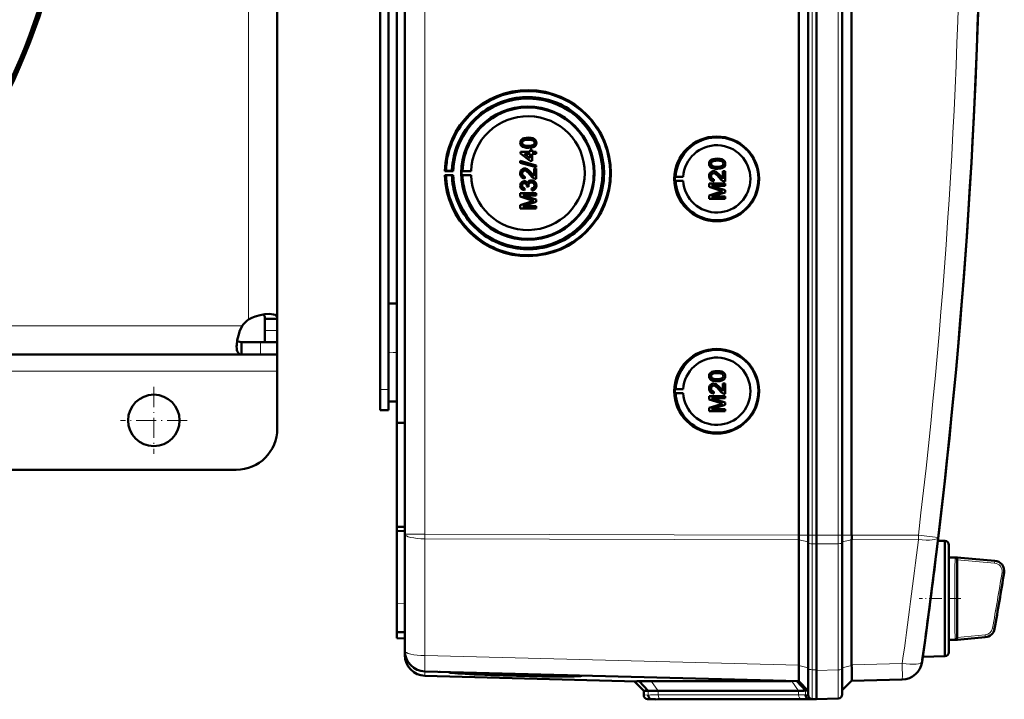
# Model space of a CAD drawing. Extents: x -2073 to 2460, y -1838 to 686.
# Tile 51 of 94: x 784 to 1023, y -1554 to -1389. Entities that reach past the tile are written whole.
import ezdxf

# ---------------------------------------------------------------- set-up
doc = ezdxf.new("R2010")
doc.units = 0
doc.linetypes.add('DASHDOT', pattern=[18.5, 12, -3, 0.5, -3])

msp = doc.modelspace()

# ---------------------------------------------------------------- linework, layer by layer
at = {"color": 7, "lineweight": 50}
for p, q in [((877.57, -1514.2), (877.57, -1166.71)), ((973.27, -1514.47), (973.27, -1166.44)), ((975.57, -1166.42), (975.57, -1514.48)), ((977.57, -1166.42), (977.57, -1514.48)), ((983.81, -1514.48), (983.81, -1166.42)), ((986.1, -1514.46), (986.1, -1166.45)), ((977.56, -1181.42), (977.56, -1494.21)), ((873.57, -1463.64), (873.57, -1217.26)), ((875.57, -1341.38), (875.57, -1487.14)), ((871.57, -1479.05), (871.57, -1349.05)), ((846.57, -1349.12), (846.57, -1461.88)), ((907.54, -1417.85), (907.55, -1417.85)), ((906.04, -1419.09), (906.04, -1419.09)), ((906.3, -1419.6), (906.31, -1419.6)), ((907.54, -1420.32), (907.55, -1420.32)), ((908.01, -1420.82), (908.51, -1420.82)), ((908.01, -1421.31), (908.01, -1420.82)), ((908.51, -1420.82), (908.51, -1421.31)), ((908.51, -1420.82), (908.51, -1421.31)), ((908.51, -1420.82), (908.51, -1420.82)), ((909.12, -1419.95), (909.13, -1419.95)), ((909.49, -1419.09), (909.5, -1419.09)), ((905.64, -1421.31), (908.01, -1421.31)), ((905.64, -1421.66), (905.64, -1421.31)), ((908.01, -1423.48), (905.64, -1421.66)), ((906.62, -1421.8), (908.01, -1422.87)), ((908.01, -1421.8), (906.62, -1421.8)), ((906.63, -1421.8), (908.02, -1422.87)), ((908.01, -1422.87), (908.01, -1421.8)), ((908.51, -1421.31), (909.44, -1421.31)), ((908.51, -1421.8), (908.51, -1423.48)), ((908.51, -1421.8), (908.51, -1423.48)), ((909.44, -1421.8), (908.51, -1421.8)), ((909.44, -1421.31), (909.44, -1421.8)), ((909.44, -1421.31), (909.45, -1421.31)), ((909.44, -1421.8), (909.45, -1421.8)), ((909.45, -1421.31), (909.45, -1421.8)), ((953.44, -1422.94), (953.44, -1422.94)), ((905.59, -1423.52), (909.44, -1424.61)), ((905.59, -1423.93), (905.59, -1423.52)), ((905.59, -1423.52), (905.6, -1423.52)), ((909.44, -1425.01), (905.59, -1423.93)), ((905.6, -1423.52), (909.45, -1424.61)), ((906.66, -1425.36), (906.66, -1425.36)), ((908.51, -1423.48), (908.01, -1423.48)), ((908.51, -1423.48), (908.51, -1423.48)), ((908.95, -1427.19), (908.95, -1425.31)), ((908.95, -1425.31), (909.44, -1425.31)), ((909.44, -1424.61), (909.44, -1425.01)), ((909.44, -1424.61), (909.45, -1424.61)), ((909.44, -1425.01), (909.45, -1425.01)), ((909.44, -1425.31), (909.44, -1427.83)), ((909.44, -1425.31), (909.45, -1425.31)), ((909.45, -1424.61), (909.45, -1425.01)), ((909.45, -1425.31), (909.45, -1427.83)), ((951.93, -1424.18), (951.94, -1424.18)), ((952.19, -1424.7), (952.2, -1424.7)), ((953.44, -1425.41), (953.44, -1425.41)), ((955.01, -1425.04), (955.02, -1425.04)), ((955.38, -1424.18), (955.39, -1424.18)), ((887.56, -1425.92), (887.26, -1425.97)), ((887.26, -1425.97), (889.32, -1425.97)), ((887.26, -1426.97), (887.56, -1427.02)), ((889.32, -1426.97), (887.26, -1426.97)), ((888.99, -1425.95), (887.56, -1425.92)), ((887.56, -1427.02), (888.99, -1426.99)), ((889.32, -1425.97), (888.99, -1425.95)), ((888.99, -1426.99), (889.32, -1426.97)), ((891.56, -1425.94), (891.35, -1425.97)), ((891.35, -1425.97), (893.63, -1425.97)), ((891.56, -1427), (891.35, -1426.97)), ((891.35, -1426.97), (893.63, -1426.97)), ((893.63, -1425.97), (891.56, -1425.94)), ((893.63, -1426.97), (891.56, -1427)), ((906.04, -1426.56), (906.04, -1426.56)), ((906.73, -1427.29), (906.68, -1427.78)), ((906.68, -1427.78), (906.69, -1427.78)), ((906.74, -1427.29), (906.69, -1427.78)), ((906.73, -1427.29), (906.74, -1427.29)), ((908.24, -1426.43), (908.95, -1427.19)), ((908.24, -1426.43), (908.24, -1426.43)), ((909.44, -1427.83), (909.45, -1427.83)), ((943.14, -1427.36), (943.34, -1427.33)), ((943.14, -1427.36), (945.18, -1427.36)), ((943.34, -1427.33), (945.18, -1427.36)), ((951.93, -1427.2), (951.94, -1427.2)), ((952.55, -1426.01), (952.55, -1426.01)), ((952.62, -1427.93), (952.57, -1428.43)), ((952.63, -1427.93), (952.58, -1428.43)), ((952.62, -1427.93), (952.63, -1427.93)), ((954.13, -1427.07), (954.84, -1427.83)), ((954.13, -1427.07), (954.13, -1427.07)), ((954.84, -1425.96), (955.34, -1425.96)), ((954.84, -1427.84), (954.84, -1425.96)), ((955.34, -1425.96), (955.34, -1428.47)), ((955.34, -1425.96), (955.34, -1428.47)), ((955.34, -1425.96), (955.34, -1425.96)), ((906.04, -1429.5), (906.04, -1429.5)), ((906.57, -1428.42), (906.58, -1428.42)), ((906.63, -1430.15), (906.58, -1430.64)), ((906.64, -1430.15), (906.59, -1430.64)), ((906.63, -1430.15), (906.64, -1430.15)), ((907.17, -1429.71), (907.18, -1429.64)), ((907.62, -1429.76), (907.17, -1429.71)), ((907.56, -1429.44), (907.57, -1429.44)), ((907.62, -1429.76), (907.62, -1429.76)), ((908.28, -1428.22), (908.29, -1428.22)), ((908.41, -1430.69), (908.36, -1430.2)), ((909.49, -1429.5), (909.5, -1429.5)), ((943.14, -1428.36), (943.34, -1428.39)), ((943.14, -1428.36), (945.18, -1428.36)), ((943.34, -1428.39), (945.18, -1428.36)), ((951.48, -1429.02), (955.34, -1429.02)), ((951.48, -1429.83), (951.48, -1429.02)), ((954.14, -1430.68), (951.48, -1429.83)), ((952.08, -1429.56), (955.34, -1430.59)), ((952.08, -1429.56), (955.34, -1430.59)), ((955.34, -1429.56), (952.08, -1429.56)), ((952.57, -1428.43), (952.58, -1428.43)), ((955.34, -1428.47), (955.34, -1428.47)), ((955.34, -1429.02), (955.34, -1429.56)), ((955.34, -1429.02), (955.34, -1429.56)), ((955.34, -1429.02), (955.34, -1429.02)), ((955.34, -1429.56), (955.34, -1429.56)), ((905.59, -1431.34), (909.44, -1431.34)), ((905.59, -1432.15), (905.59, -1431.34)), ((908.25, -1433), (905.59, -1432.15)), ((906.18, -1431.88), (909.44, -1432.91)), ((909.44, -1431.88), (906.18, -1431.88)), ((906.19, -1431.88), (909.45, -1432.91)), ((906.58, -1430.64), (906.59, -1430.65)), ((908.41, -1430.69), (908.41, -1430.69)), ((909.44, -1431.34), (909.44, -1431.88)), ((909.44, -1431.34), (909.45, -1431.34)), ((909.44, -1431.88), (909.45, -1431.88)), ((909.45, -1431.34), (909.45, -1431.88)), ((951.48, -1431.91), (954.19, -1431.04)), ((951.48, -1432.72), (951.48, -1431.91)), ((955.34, -1432.72), (951.48, -1432.72)), ((955.34, -1431.16), (952.08, -1432.18)), ((955.34, -1431.16), (952.08, -1432.18)), ((952.08, -1432.18), (955.34, -1432.18)), ((955.34, -1430.59), (955.34, -1431.16)), ((955.34, -1430.59), (955.34, -1431.16)), ((955.34, -1430.59), (955.34, -1430.59)), ((955.34, -1431.16), (955.34, -1431.16)), ((955.34, -1432.18), (955.34, -1432.72)), ((955.34, -1432.18), (955.34, -1432.72)), ((955.34, -1432.18), (955.34, -1432.18)), ((955.34, -1432.72), (955.34, -1432.72)), ((905.59, -1434.22), (908.29, -1433.36)), ((905.59, -1435.04), (905.59, -1434.22)), ((909.44, -1435.04), (905.59, -1435.04)), ((909.44, -1433.47), (906.18, -1434.5)), ((906.18, -1434.5), (909.44, -1434.5)), ((909.45, -1433.47), (906.19, -1434.5)), ((909.44, -1432.91), (909.44, -1433.47)), ((909.44, -1432.91), (909.45, -1432.91)), ((909.44, -1433.47), (909.45, -1433.47)), ((909.44, -1434.5), (909.44, -1435.04)), ((909.44, -1434.5), (909.45, -1434.5)), ((909.44, -1435.04), (909.45, -1435.04)), ((909.45, -1432.91), (909.45, -1433.47)), ((909.45, -1434.5), (909.45, -1435.04)), ((873.57, -1458.16), (875.57, -1458.11)), ((873.57, -1458.16), (875.57, -1458.11)), ((873.57, -1470.05), (873.57, -1458.16)), ((843.57, -1461.88), (843.57, -1464.69)), ((846.57, -1461.88), (843.57, -1461.88)), ((846.57, -1461.88), (846.57, -1464.69)), ((843.57, -1464.69), (843.57, -1467.55)), ((846.57, -1464.69), (846.57, -1467.55)), ((837.89, -1470.55), (837.89, -1467.55)), ((842.45, -1467.55), (837.89, -1467.55)), ((846.57, -1467.55), (842.45, -1467.55)), ((846.57, -1467.55), (843.57, -1467.55)), ((846.57, -1470.55), (846.57, -1467.55)), ((837.89, -1470.55), (742.87, -1470.55)), ((842.45, -1470.55), (837.89, -1470.55)), ((846.57, -1470.55), (842.45, -1470.55)), ((846.57, -1470.55), (846.57, -1474.55)), ((873.57, -1481.95), (873.57, -1470.05)), ((846.57, -1474.55), (846.57, -1488.55)), ((951.93, -1475.79), (951.94, -1475.79)), ((953.44, -1474.55), (953.44, -1474.55)), ((955.38, -1475.78), (955.39, -1475.78)), ((873.57, -1479.05), (873.57, -1476.46)), ((952.19, -1476.3), (952.2, -1476.3)), ((952.55, -1477.61), (952.55, -1477.61)), ((953.44, -1477.02), (953.44, -1477.02)), ((954.84, -1477.56), (955.34, -1477.56)), ((954.84, -1479.45), (954.84, -1477.56)), ((955.01, -1476.65), (955.02, -1476.65)), ((955.34, -1477.56), (955.34, -1480.08)), ((955.34, -1477.56), (955.34, -1480.08)), ((955.34, -1477.56), (955.34, -1477.56)), ((871.57, -1484.05), (871.57, -1479.05)), ((873.57, -1484.05), (873.57, -1479.05)), ((943.14, -1478.96), (943.34, -1478.94)), ((943.14, -1478.96), (945.18, -1478.96)), ((943.14, -1479.96), (943.34, -1479.99)), ((943.14, -1479.96), (945.18, -1479.96)), ((943.34, -1478.94), (945.18, -1478.96)), ((943.34, -1479.99), (945.18, -1479.96)), ((951.48, -1480.63), (955.34, -1480.63)), ((951.48, -1481.44), (951.48, -1480.63)), ((951.93, -1478.81), (951.94, -1478.81)), ((952.62, -1479.54), (952.57, -1480.03)), ((952.57, -1480.03), (952.58, -1480.03)), ((952.63, -1479.54), (952.58, -1480.03)), ((952.62, -1479.54), (952.63, -1479.54)), ((954.13, -1478.68), (954.84, -1479.44)), ((954.13, -1478.68), (954.13, -1478.68)), ((955.34, -1480.08), (955.34, -1480.08)), ((955.34, -1480.63), (955.34, -1481.17)), ((955.34, -1480.63), (955.34, -1481.17)), ((955.34, -1480.63), (955.34, -1480.63)), ((873.57, -1481.95), (875.57, -1482)), ((954.14, -1482.29), (951.48, -1481.44)), ((951.48, -1483.51), (954.19, -1482.65)), ((952.08, -1481.17), (955.34, -1482.2)), ((952.08, -1481.17), (955.34, -1482.2)), ((955.34, -1481.17), (952.08, -1481.17)), ((955.34, -1482.76), (952.08, -1483.79)), ((955.34, -1482.76), (952.08, -1483.79)), ((955.34, -1481.17), (955.34, -1481.17)), ((955.34, -1482.2), (955.34, -1482.76)), ((955.34, -1482.2), (955.34, -1482.76)), ((955.34, -1482.2), (955.34, -1482.2)), ((955.34, -1482.76), (955.34, -1482.76)), ((871.57, -1484.05), (873.57, -1484.05)), ((951.48, -1484.33), (951.48, -1483.51)), ((955.34, -1484.33), (951.48, -1484.33)), ((952.08, -1483.79), (955.34, -1483.79)), ((955.34, -1483.79), (955.34, -1484.33)), ((955.34, -1483.79), (955.34, -1484.33)), ((955.34, -1483.79), (955.34, -1483.79)), ((955.34, -1484.33), (955.34, -1484.33)), ((875.57, -1487.14), (877.57, -1487.12)), ((875.57, -1512.41), (875.57, -1487.14)), ((977.56, -1514.48), (977.56, -1494.21)), ((836.57, -1498.55), (774.65, -1498.55)), ((875.57, -1512.41), (877.57, -1512.43)), ((875.57, -1512.41), (875.57, -1513.35)), ((875.57, -1513.35), (875.57, -1530.99)), ((875.57, -1513.35), (877.57, -1513.45)), ((877.57, -1542.56), (877.57, -1514.2)), ((973.27, -1515.6), (973.27, -1546.07)), ((975.57, -1514.48), (975.57, -1516.33)), ((975.57, -1516.33), (975.57, -1546.9)), ((977.56, -1514.48), (977.56, -1516.56)), ((977.57, -1514.48), (977.57, -1516.56)), ((983.81, -1514.48), (983.81, -1516.3)), ((983.81, -1516.3), (983.81, -1546.92)), ((986.1, -1515.58), (986.1, -1515.56)), ((986.1, -1515.58), (986.1, -1545.96)), ((1008.74, -1515.85), (1007.05, -1515.8)), ((1008.74, -1529.85), (1008.74, -1515.85)), ((977.56, -1516.56), (977.56, -1547.33)), ((977.57, -1516.56), (977.57, -1547.14)), ((1006.71, -1518.59), (1006.58, -1519.61)), ((1009.74, -1516.85), (1009.74, -1529.85)), ((1009.74, -1519.85), (1009.74, -1516.85)), ((1009.74, -1519.85), (1011.77, -1519.85)), ((1011.76, -1520.4), (1011.76, -1520.45)), ((1011.76, -1520.45), (1011.76, -1520.47)), ((1012.59, -1519.92), (1011.77, -1519.85)), ((1012.6, -1519.92), (1011.77, -1519.85)), ((1011.77, -1520.47), (1011.77, -1539.23)), ((1012.6, -1519.92), (1020.9, -1520.65)), ((1008.74, -1539.61), (1008.74, -1529.85)), ((1009.74, -1529.85), (1009.74, -1542.85)), ((875.57, -1537.98), (875.57, -1530.99)), ((875.57, -1539.48), (875.57, -1537.98)), ((877.57, -1538.05), (875.57, -1537.98)), ((875.57, -1539.48), (877.57, -1539.55)), ((1008.74, -1543.85), (1008.74, -1539.61)), ((1009.74, -1539.85), (1011.77, -1539.85)), ((1009.74, -1542.85), (1009.74, -1539.85)), ((1012.6, -1539.78), (1011.77, -1539.85)), ((1018.57, -1539.25), (1012.6, -1539.78)), ((877.57, -1543.61), (877.57, -1542.58)), ((1003.27, -1544.73), (1003.24, -1544.9)), ((1008.74, -1543.85), (1003.37, -1543.99)), ((973.27, -1549.94), (882.43, -1547.56)), ((973.26, -1546.15), (973.25, -1547.02)), ((973.26, -1546.15), (973.27, -1546.07)), ((975.57, -1546.9), (975.57, -1553.27)), ((977.56, -1554.3), (977.56, -1547.33)), ((977.57, -1547.14), (977.57, -1547.33)), ((983.81, -1553.12), (983.81, -1546.92)), ((933.88, -1549.96), (882.43, -1548.61)), ((886, -1547.66), (886.13, -1547.66)), ((889.98, -1547.82), (888.26, -1547.78)), ((888.27, -1547.75), (889.98, -1547.8)), ((889.98, -1547.8), (889.97, -1547.76)), ((918.85, -1548.57), (918.87, -1548.52)), ((935.57, -1552.24), (933.27, -1549.94)), ((936.65, -1552.27), (934.51, -1549.93)), ((937.42, -1549.89), (971.41, -1549.89)), ((974.85, -1552.22), (972.75, -1549.93)), ((973.26, -1549.94), (975.57, -1552.24)), ((986.1, -1549.83), (983.81, -1552.12)), ((998.38, -1549.51), (986.1, -1549.83)), ((935.57, -1553.27), (935.57, -1552.24)), ((936.65, -1552.27), (935.57, -1552.24)), ((973.22, -1552.24), (939.08, -1552.24)), ((975.57, -1552.24), (974.85, -1552.22)), ((937.57, -1554.3), (936.53, -1554.27)), ((938.47, -1554.33), (937.53, -1554.29)), ((938.47, -1554.33), (937.57, -1554.3)), ((974.63, -1554.3), (940.49, -1554.3)), ((974.64, -1554.3), (940.49, -1554.3)), ((976.68, -1554.28), (975.74, -1554.25)), ((976.53, -1554.27), (977.57, -1554.3)), ((977.56, -1554.3), (976.65, -1554.33)), ((977.57, -1554.3), (976.68, -1554.28)), ((982.85, -1554.12), (977.56, -1554.3)), ((977.57, -1554.3), (977.57, -1554.3))]:
    msp.add_line(p, q, dxfattribs=at)
at = {"color": 7, "lineweight": 18}
for p, q in [((882.43, -1514.2), (882.43, -1166.71)), ((976.53, -1166.42), (976.53, -1514.48)), ((982.85, -1514.48), (982.85, -1166.42)), ((839.57, -1340.55), (839.57, -1462.02)), ((838.03, -1463.55), (744.63, -1463.55)), ((846.57, -1464.69), (843.57, -1464.69)), ((842.45, -1470.55), (842.45, -1467.55)), ((846.57, -1474.55), (742.29, -1474.55)), ((871.57, -1479.05), (873.57, -1479.05)), ((882.43, -1514.2), (877.57, -1514.2)), ((882.43, -1514.2), (973.27, -1514.47)), ((882.43, -1514.2), (882.43, -1515.32)), ((973.27, -1515.6), (882.43, -1515.32)), ((882.43, -1543.69), (882.43, -1515.32)), ((973.27, -1514.48), (975.57, -1514.48)), ((973.27, -1515.58), (975.57, -1516.1)), ((976.53, -1514.48), (975.57, -1514.48)), ((976.53, -1514.48), (976.53, -1516.56)), ((977.57, -1514.48), (976.53, -1514.48)), ((982.85, -1514.48), (977.56, -1514.48)), ((982.85, -1514.48), (982.85, -1516.52)), ((982.85, -1514.48), (983.81, -1514.48)), ((986.1, -1514.48), (983.81, -1514.48)), ((986.1, -1515.56), (983.81, -1516.07)), ((986.1, -1514.46), (1002.3, -1514.41)), ((1002.3, -1515.53), (986.1, -1515.58)), ((976.53, -1516.56), (976.53, -1547.13)), ((976.53, -1516.56), (977.57, -1516.56)), ((982.85, -1516.52), (977.56, -1516.56)), ((982.85, -1516.52), (982.85, -1547.15)), ((1006.7, -1518.59), (1006.71, -1518.59)), ((1006.58, -1519.62), (1006.58, -1519.61)), ((1011.24, -1520.32), (1011.25, -1520.08)), ((1011.25, -1520.08), (1011.26, -1520)), ((1011.26, -1520), (1011.27, -1519.93)), ((1011.76, -1520.4), (1020.84, -1521.22)), ((1011.78, -1519.9), (1020.88, -1520.73)), ((1020.84, -1521.22), (1020.88, -1520.73)), ((1023.12, -1523.63), (1022.62, -1523.55)), ((875.57, -1530.99), (877.57, -1531.06)), ((1020.31, -1537.04), (1020.81, -1537.12)), ((1011.23, -1539.07), (1011.21, -1538.68)), ((1011.26, -1539.7), (1011.25, -1539.62)), ((1011.27, -1539.77), (1011.26, -1539.7)), ((1018.52, -1538.69), (1011.76, -1539.3)), ((1018.57, -1539.18), (1011.78, -1539.79)), ((1018.57, -1539.18), (1018.52, -1538.69)), ((882.43, -1543.69), (973.27, -1546.07)), ((1003.27, -1544.74), (1003.27, -1544.73)), ((882.43, -1548.61), (882.43, -1547.56)), ((973.26, -1546.15), (975.57, -1546.67)), ((976.53, -1547.13), (976.53, -1554.27)), ((977.57, -1547.14), (976.53, -1547.13)), ((977.56, -1547.33), (982.85, -1547.15)), ((986.1, -1546.13), (983.81, -1546.64)), ((986.1, -1545.96), (998.38, -1545.63)), ((939.08, -1552.24), (937.42, -1549.89)), ((973.22, -1552.24), (971.56, -1549.9)), ((936.65, -1553.3), (936.65, -1552.27)), ((939.08, -1553.27), (939.08, -1552.24)), ((973.22, -1553.27), (973.22, -1552.24)), ((974.85, -1553.25), (974.85, -1552.22)), ((936.65, -1553.3), (935.57, -1553.27)), ((937.53, -1554.29), (936.53, -1554.27)), ((973.22, -1553.27), (939.08, -1553.27)), ((973.9, -1554.27), (939.76, -1554.27)), ((975.57, -1553.27), (974.85, -1553.25)), ((976.53, -1554.27), (975.74, -1554.25)), ((976.65, -1554.33), (976.65, -1554.27))]:
    msp.add_line(p, q, dxfattribs=at)
at = {"color": 7, "linetype": 'DASHDOT', "lineweight": 18, "ltscale": 0.059998}
for p, q in [((873.37, -1470.05), (875.77, -1470.05)), ((871.37, -1479.05), (873.77, -1479.05))]:
    msp.add_line(p, q, dxfattribs=at)
at = {"color": 7, "linetype": 'DASHDOT', "lineweight": 18, "ltscale": 0.40625}
for p, q in [((816.57, -1478.43), (816.57, -1494.68)), ((824.69, -1486.55), (808.44, -1486.55))]:
    msp.add_line(p, q, dxfattribs=at)
at = {"color": 7, "linetype": 'DASHDOT', "lineweight": 18, "ltscale": 0.252676}
msp.add_line((1012.64, -1529.85), (1002.53, -1529.85), dxfattribs=at)
at = {"color": 7, "lineweight": 50}
for points in [[(905.59, -1419.09), (905.62, -1418.83), (905.7, -1418.58), (905.84, -1418.35), (906.04, -1418.18), (906.19, -1418.09), (906.52, -1417.97), (907.04, -1417.87), (907.54, -1417.85)], [(907.55, -1418.35), (906.99, -1418.37), (906.62, -1418.44), (906.44, -1418.5), (906.28, -1418.6), (906.15, -1418.74), (906.05, -1419), (906.04, -1419.09)], [(907.54, -1418.35), (907.17, -1418.36), (906.86, -1418.39), (906.58, -1418.45), (906.44, -1418.49), (906.18, -1418.69), (906.05, -1418.95), (906.04, -1419.09)], [(907.54, -1417.85), (908.07, -1417.88), (908.58, -1417.97), (908.83, -1418.06), (909.06, -1418.19), (909.25, -1418.36), (909.39, -1418.59), (909.47, -1418.84), (909.49, -1419.09)], [(909.05, -1419.09), (909.02, -1418.91), (908.88, -1418.67), (908.63, -1418.49), (908.42, -1418.42), (908.1, -1418.37), (907.54, -1418.35)], [(907.55, -1417.85), (908.05, -1417.87), (908.23, -1417.89), (908.72, -1418.01), (909.07, -1418.19), (909.32, -1418.45), (909.47, -1418.78), (909.5, -1419.09)], [(907.54, -1420.32), (907.02, -1420.3), (906.51, -1420.2), (906.14, -1420.06), (906.03, -1419.99), (905.83, -1419.81), (905.69, -1419.59), (905.61, -1419.33), (905.59, -1419.09)], [(906.04, -1419.09), (906.07, -1419.27), (906.22, -1419.53), (906.31, -1419.6)], [(906.04, -1419.09), (906.05, -1419.21), (906.13, -1419.43), (906.3, -1419.6)], [(906.3, -1419.6), (906.65, -1419.74), (907.02, -1419.8), (907.54, -1419.83)], [(906.31, -1419.6), (906.71, -1419.76), (907.04, -1419.81), (907.55, -1419.83)], [(907.54, -1419.83), (908.2, -1419.79), (908.47, -1419.74), (908.61, -1419.7), (908.87, -1419.51), (909.02, -1419.28), (909.05, -1419.09)], [(909.12, -1419.95), (908.84, -1420.11), (908.36, -1420.25), (907.71, -1420.32), (907.54, -1420.32)], [(909.13, -1419.95), (908.7, -1420.17), (908.22, -1420.28), (907.55, -1420.32)], [(909.49, -1419.09), (909.44, -1419.47), (909.31, -1419.73), (909.12, -1419.95)], [(909.5, -1419.09), (909.45, -1419.47), (909.26, -1419.81), (909.13, -1419.95)], [(951.48, -1424.18), (951.51, -1423.92), (951.59, -1423.67), (951.73, -1423.44), (951.93, -1423.27), (952.09, -1423.19), (952.42, -1423.06), (952.93, -1422.96), (953.44, -1422.94)], [(953.44, -1422.94), (953.94, -1422.96), (954.12, -1422.99), (954.61, -1423.1), (954.96, -1423.28), (955.21, -1423.54), (955.36, -1423.87), (955.39, -1424.18)], [(953.44, -1422.94), (953.96, -1422.97), (954.47, -1423.06), (954.72, -1423.15), (954.95, -1423.28), (955.14, -1423.45), (955.29, -1423.68), (955.36, -1423.93), (955.38, -1424.18)], [(905.59, -1426.54), (905.63, -1426.19), (905.76, -1425.86), (905.93, -1425.65), (906.15, -1425.49), (906.48, -1425.37), (906.66, -1425.36)], [(906.66, -1425.36), (906.95, -1425.39), (907.29, -1425.53), (907.55, -1425.71), (907.96, -1426.11), (908.24, -1426.43)], [(906.66, -1425.36), (906.85, -1425.38), (907.23, -1425.5), (907.56, -1425.72), (907.84, -1425.99), (908.24, -1426.43)], [(953.44, -1425.41), (952.91, -1425.39), (952.4, -1425.29), (952.03, -1425.15), (951.92, -1425.08), (951.73, -1424.9), (951.58, -1424.68), (951.51, -1424.43), (951.48, -1424.18)], [(953.43, -1423.44), (953.06, -1423.45), (952.75, -1423.48), (952.47, -1423.54), (952.33, -1423.59), (952.08, -1423.78), (951.94, -1424.04), (951.93, -1424.18)], [(951.93, -1424.18), (951.94, -1424.3), (952.03, -1424.52), (952.19, -1424.7)], [(953.44, -1423.44), (952.88, -1423.46), (952.51, -1423.53), (952.33, -1423.59), (952.17, -1423.69), (952.04, -1423.83), (951.94, -1424.09), (951.94, -1424.18)], [(951.94, -1424.18), (951.96, -1424.36), (952.11, -1424.62), (952.2, -1424.7)], [(952.19, -1424.7), (952.54, -1424.83), (952.91, -1424.9), (953.43, -1424.92)], [(952.2, -1424.7), (952.6, -1424.85), (952.93, -1424.9), (953.44, -1424.92)], [(954.94, -1424.18), (954.91, -1424), (954.77, -1423.76), (954.52, -1423.58), (954.31, -1423.51), (953.99, -1423.46), (953.43, -1423.44)], [(953.43, -1424.92), (954.09, -1424.88), (954.36, -1424.83), (954.5, -1424.79), (954.77, -1424.6), (954.91, -1424.37), (954.94, -1424.18)], [(955.02, -1425.04), (954.59, -1425.26), (954.11, -1425.37), (953.44, -1425.41)], [(955.01, -1425.04), (954.73, -1425.2), (954.25, -1425.34), (953.6, -1425.41), (953.44, -1425.41)], [(955.38, -1424.18), (955.33, -1424.56), (955.21, -1424.82), (955.01, -1425.04)], [(955.39, -1424.18), (955.34, -1424.56), (955.16, -1424.9), (955.02, -1425.04)], [(906.68, -1427.78), (906.32, -1427.7), (906, -1427.53), (905.86, -1427.4), (905.68, -1427.08), (905.6, -1426.72), (905.59, -1426.54)], [(906.67, -1425.85), (906.46, -1425.89), (906.32, -1425.97), (906.18, -1426.1), (906.1, -1426.25), (906.04, -1426.56)], [(906.66, -1425.85), (906.45, -1425.89), (906.27, -1425.99), (906.14, -1426.16), (906.06, -1426.35), (906.04, -1426.56)], [(906.04, -1426.56), (906.07, -1426.78), (906.13, -1426.95), (906.3, -1427.15), (906.55, -1427.27), (906.74, -1427.29)], [(906.04, -1426.56), (906.1, -1426.89), (906.22, -1427.08), (906.4, -1427.22), (906.62, -1427.28), (906.73, -1427.29)], [(908, -1426.89), (907.42, -1426.25), (907.29, -1426.13), (907, -1425.94), (906.66, -1425.85)], [(909.1, -1427.78), (908.84, -1427.66), (908.49, -1427.41), (908, -1426.89)], [(908.24, -1426.43), (908.64, -1426.91), (908.95, -1427.19)], [(951.48, -1427.19), (951.52, -1426.84), (951.65, -1426.5), (951.82, -1426.29), (952.04, -1426.13), (952.38, -1426.02), (952.55, -1426.01)], [(952.57, -1428.43), (952.21, -1428.35), (951.89, -1428.17), (951.75, -1428.05), (951.57, -1427.73), (951.49, -1427.37), (951.48, -1427.19)], [(952.55, -1426.5), (952.34, -1426.53), (952.16, -1426.64), (952.03, -1426.8), (951.95, -1427), (951.93, -1427.2)], [(951.93, -1427.2), (951.99, -1427.54), (952.11, -1427.73), (952.29, -1427.86), (952.51, -1427.92), (952.62, -1427.93)], [(952.56, -1426.5), (952.36, -1426.53), (952.21, -1426.61), (952.07, -1426.75), (951.99, -1426.9), (951.94, -1427.2)], [(951.94, -1427.2), (951.96, -1427.42), (952.02, -1427.59), (952.19, -1427.8), (952.44, -1427.91), (952.63, -1427.93)], [(952.55, -1426.01), (952.84, -1426.04), (953.18, -1426.18), (953.44, -1426.36), (953.85, -1426.75), (954.13, -1427.07)], [(952.55, -1426.01), (952.74, -1426.02), (953.12, -1426.15), (953.45, -1426.37), (953.74, -1426.64), (954.13, -1427.07)], [(953.89, -1427.53), (953.31, -1426.89), (953.18, -1426.77), (952.89, -1426.58), (952.55, -1426.5)], [(954.99, -1428.42), (954.73, -1428.31), (954.38, -1428.06), (953.89, -1427.53)], [(954.13, -1427.07), (954.53, -1427.56), (954.84, -1427.84)], [(905.59, -1429.52), (905.63, -1429.19), (905.76, -1428.89), (905.97, -1428.64), (906.26, -1428.48), (906.57, -1428.42)], [(906.58, -1430.64), (906.26, -1430.55), (905.98, -1430.39), (905.76, -1430.14), (905.63, -1429.84), (905.59, -1429.52)], [(906.6, -1428.92), (906.42, -1428.94), (906.2, -1429.08), (906.08, -1429.29), (906.04, -1429.5)], [(906.59, -1428.92), (906.41, -1428.94), (906.25, -1429.03), (906.09, -1429.24), (906.04, -1429.5)], [(906.04, -1429.5), (906.07, -1429.69), (906.14, -1429.86), (906.27, -1430), (906.42, -1430.09), (906.64, -1430.15)], [(906.04, -1429.5), (906.06, -1429.69), (906.2, -1429.95), (906.36, -1430.06), (906.63, -1430.15)], [(906.57, -1428.42), (906.77, -1428.44), (906.95, -1428.52), (907.11, -1428.63), (907.29, -1428.86), (907.34, -1428.95)], [(906.58, -1428.42), (906.77, -1428.44), (906.96, -1428.51), (907.12, -1428.63), (907.25, -1428.78), (907.34, -1428.94)], [(907.18, -1429.64), (907.16, -1429.43), (907.03, -1429.14), (906.89, -1428.99), (906.79, -1428.95), (906.59, -1428.92)], [(907.34, -1428.95), (907.42, -1428.7), (907.58, -1428.49), (907.79, -1428.34), (908.03, -1428.25), (908.28, -1428.22)], [(908.28, -1428.72), (908.06, -1428.75), (907.85, -1428.85), (907.76, -1428.93), (907.63, -1429.11), (907.57, -1429.33), (907.56, -1429.44)], [(908.29, -1428.72), (908.06, -1428.75), (907.89, -1428.83), (907.69, -1429.02), (907.58, -1429.3), (907.57, -1429.44)], [(908.28, -1428.22), (908.48, -1428.24), (908.85, -1428.36), (909.16, -1428.6), (909.38, -1428.93), (909.48, -1429.31), (909.49, -1429.5)], [(909.05, -1429.48), (909.04, -1429.36), (908.97, -1429.12), (908.83, -1428.93), (908.63, -1428.79), (908.4, -1428.72), (908.28, -1428.72)], [(908.29, -1428.22), (908.68, -1428.28), (908.91, -1428.39), (909.12, -1428.55), (909.28, -1428.75), (909.45, -1429.11), (909.5, -1429.5)], [(908.36, -1430.2), (908.57, -1430.14), (908.77, -1430.04), (908.99, -1429.8), (909.05, -1429.48)], [(909.5, -1429.5), (909.46, -1429.84), (909.37, -1430.07), (909.23, -1430.29), (908.96, -1430.52), (908.62, -1430.66), (908.41, -1430.69)], [(909.49, -1429.5), (909.45, -1429.85), (909.3, -1430.18), (909.06, -1430.44), (908.91, -1430.54), (908.58, -1430.67), (908.41, -1430.69)], [(844.61, -1460.68), (843.54, -1460.75), (842.38, -1460.97), (841.16, -1461.32), (840.35, -1461.64), (839.57, -1462.02)], [(843.57, -1461.88), (843.52, -1461.41), (843.36, -1461.06), (843.09, -1460.82)], [(846.57, -1461.88), (846.51, -1461.49), (846.33, -1461.18), (846.03, -1460.94), (845.61, -1460.78), (845.15, -1460.7), (844.61, -1460.68)], [(838.03, -1463.55), (837.75, -1464.13), (837.5, -1464.71), (837.1, -1465.91), (836.83, -1467.09), (836.7, -1468.18), (836.69, -1468.59)], [(836.69, -1468.59), (836.71, -1469.07), (836.77, -1469.49), (836.85, -1469.77), (836.95, -1470), (837.1, -1470.23), (837.28, -1470.39), (837.56, -1470.51), (837.89, -1470.55)], [(836.83, -1467.08), (837.07, -1467.35), (837.43, -1467.5), (837.89, -1467.55)], [(951.48, -1475.78), (951.51, -1475.52), (951.59, -1475.27), (951.73, -1475.05), (951.93, -1474.88), (952.09, -1474.79), (952.42, -1474.67), (952.93, -1474.57), (953.44, -1474.55)], [(953.44, -1477.02), (952.91, -1477), (952.4, -1476.9), (952.03, -1476.75), (951.92, -1476.68), (951.73, -1476.51), (951.58, -1476.29), (951.51, -1476.03), (951.48, -1475.78)], [(953.43, -1475.04), (953.06, -1475.05), (952.75, -1475.08), (952.47, -1475.14), (952.33, -1475.19), (952.08, -1475.39), (951.94, -1475.64), (951.93, -1475.79)], [(951.93, -1475.79), (951.94, -1475.91), (952.03, -1476.13), (952.19, -1476.3)], [(953.44, -1475.04), (952.88, -1475.07), (952.51, -1475.13), (952.33, -1475.2), (952.17, -1475.3), (952.04, -1475.44), (951.94, -1475.7), (951.94, -1475.79)], [(951.94, -1475.79), (951.96, -1475.97), (952.11, -1476.22), (952.2, -1476.3)], [(954.94, -1475.78), (954.91, -1475.6), (954.77, -1475.37), (954.52, -1475.19), (954.31, -1475.12), (953.99, -1475.07), (953.43, -1475.04)], [(953.43, -1476.53), (954.09, -1476.49), (954.36, -1476.44), (954.5, -1476.39), (954.77, -1476.21), (954.91, -1475.97), (954.94, -1475.78)], [(953.44, -1474.55), (953.94, -1474.57), (954.12, -1474.59), (954.61, -1474.71), (954.96, -1474.89), (955.21, -1475.14), (955.36, -1475.48), (955.39, -1475.78)], [(953.44, -1474.55), (953.96, -1474.57), (954.47, -1474.67), (954.72, -1474.76), (954.95, -1474.89), (955.14, -1475.06), (955.29, -1475.28), (955.36, -1475.54), (955.38, -1475.78)], [(955.38, -1475.78), (955.33, -1476.17), (955.21, -1476.43), (955.01, -1476.65)], [(955.39, -1475.78), (955.34, -1476.17), (955.16, -1476.51), (955.02, -1476.65)], [(951.48, -1478.8), (951.52, -1478.44), (951.65, -1478.11), (951.82, -1477.9), (952.04, -1477.74), (952.38, -1477.62), (952.55, -1477.61)], [(952.55, -1478.11), (952.34, -1478.14), (952.16, -1478.25), (952.03, -1478.41), (951.95, -1478.6), (951.93, -1478.81)], [(952.56, -1478.11), (952.36, -1478.14), (952.21, -1478.22), (952.07, -1478.35), (951.99, -1478.5), (951.94, -1478.81)], [(952.19, -1476.3), (952.54, -1476.44), (952.91, -1476.5), (953.43, -1476.53)], [(952.2, -1476.3), (952.6, -1476.45), (952.93, -1476.5), (953.44, -1476.53)], [(952.55, -1477.61), (952.84, -1477.65), (953.18, -1477.78), (953.44, -1477.96), (953.85, -1478.36), (954.13, -1478.68)], [(952.55, -1477.61), (952.74, -1477.63), (953.12, -1477.75), (953.45, -1477.97), (953.74, -1478.24), (954.13, -1478.68)], [(953.89, -1479.14), (953.31, -1478.5), (953.18, -1478.38), (952.89, -1478.19), (952.55, -1478.11)], [(955.02, -1476.65), (954.59, -1476.86), (954.11, -1476.98), (953.44, -1477.02)], [(955.01, -1476.65), (954.73, -1476.81), (954.25, -1476.95), (953.6, -1477.02), (953.44, -1477.02)], [(952.57, -1480.03), (952.21, -1479.96), (951.89, -1479.78), (951.75, -1479.65), (951.57, -1479.33), (951.49, -1478.97), (951.48, -1478.8)], [(951.93, -1478.81), (951.99, -1479.14), (952.11, -1479.34), (952.29, -1479.47), (952.51, -1479.53), (952.62, -1479.54)], [(951.94, -1478.81), (951.96, -1479.03), (952.02, -1479.2), (952.19, -1479.41), (952.44, -1479.52), (952.63, -1479.54)], [(954.99, -1480.03), (954.73, -1479.91), (954.38, -1479.67), (953.89, -1479.14)], [(954.13, -1478.68), (954.53, -1479.16), (954.84, -1479.45)], [(1011.78, -1519.9), (1011.78, -1519.91), (1011.78, -1519.91), (1011.74, -1519.91), (1011.27, -1519.93)], [(1011.27, -1539.77), (1011.72, -1539.78), (1011.77, -1539.79), (1011.78, -1539.79), (1011.78, -1539.79), (1011.78, -1539.79)], [(986.1, -1549.83), (986.11, -1549.82), (986.11, -1549.81), (986.13, -1549.73), (986.16, -1548.98), (986.12, -1546.59), (986.1, -1546.13)], [(973.24, -1549.64), (973.26, -1549.92), (973.26, -1549.94), (973.26, -1549.94)]]:
    msp.add_lwpolyline(points, dxfattribs=at)
at = {"color": 7, "lineweight": 18}
for points in [[(1002.3, -1514.41), (1005.75, -1514.83), (1007.1, -1515), (1007.13, -1515), (1007.14, -1515)], [(1011.63, -1529.85), (1011.65, -1525.43), (1011.69, -1522.23), (1011.74, -1520.79), (1011.76, -1520.47)], [(1023.12, -1523.63), (1023.15, -1523.22), (1023.12, -1522.81), (1023.02, -1522.41), (1022.85, -1522.03), (1022.63, -1521.68), (1022.35, -1521.38), (1022.02, -1521.12), (1021.66, -1520.93), (1021.27, -1520.79), (1020.88, -1520.73)], [(1011.76, -1539.23), (1011.74, -1538.9), (1011.69, -1537.44), (1011.63, -1531.46), (1011.63, -1529.85)], [(1020.81, -1537.12), (1020.8, -1537.2), (1020.81, -1537.2), (1020.81, -1537.2), (1020.81, -1537.21)], [(982.85, -1547.15), (982.86, -1552.2), (982.85, -1554.06), (982.85, -1554.11), (982.85, -1554.12)]]:
    msp.add_lwpolyline(points, dxfattribs=at)
at = {"color": 7, "lineweight": 50}
msp.add_circle((816.57, -1486.55), 6.25, dxfattribs=at)
for centre, radius, start, end in [((-449.21, -1340.45), 1466.77, 351.97557, 8.02443), ((-449.21, -1340.45), 1466.77, 353.02402, 6.97598), ((646.57, -1340.56), 150, 319.7455, 40.2433), ((646.56, -1340.55), 149.8, 320.0534, 39.9467), ((646.56, -1340.55), 149.27, 320.8074, 39.1926), ((907.5, -1426.46), 19.93, 50.1361, 128.2004), ((907.46, -1426.46), 18.48, 89.1424, 128.1635), ((907.47, -1426.46), 18.48, 50.1161, 89.1447), ((907.5, -1426.47), 19.95, 128.2036, 167.2203), ((907.5, -1426.46), 15.94, 88.9947, 127.951), ((907.5, -1426.47), 15.95, 359.9892, 88.9827), ((907.49, -1426.47), 19.95, 11.1205, 50.1356), ((907.47, -1426.47), 18.49, 128.1643, 167.1689), ((907.46, -1426.47), 18.49, 11.116, 50.1205), ((907.51, -1426.47), 15.95, 127.9515, 166.8926), ((953.38, -1427.85), 10.06, 44.2296, 121.6614), ((953.39, -1427.86), 10.07, 121.6654, 176.9908), ((953.38, -1427.86), 10.07, 326.8449, 44.2344), ((907.44, -1426.48), 13.82, 182.051, 0.0219), ((909.41, -1426.86), 0.972, 251.2031, 271.7229), ((907.49, -1426.47), 19.94, 276.3924, 0.0094), ((907.49, -1426.47), 15.95, 315.4977, 0.0019), ((907.46, -1426.47), 18.49, 315.426, 0.0019), ((908.8, -1429.4), 1.24, 182.0275, 197.0123), ((908.81, -1429.4), 1.24, 181.9991, 197.0331), ((953.39, -1427.86), 10.06, 183.0071, 249.4136), ((955.31, -1427.5), 0.972, 251.2031, 271.7229), ((907.5, -1426.47), 19.94, 198.3281, 237.347), ((907.47, -1426.47), 18.49, 198.3768, 237.3843), ((907.51, -1426.47), 15.95, 198.6388, 237.5823), ((962.76, -1403.93), 28.1, 252.1439, 253.4495), ((963.86, -1461.48), 31.94, 106.5638, 107.6251), ((916.87, -1406.25), 28.1, 252.1439, 253.4495), ((917.96, -1463.8), 31.94, 106.5638, 107.6251), ((953.38, -1427.86), 10.06, 249.4231, 326.8509), ((907.5, -1426.48), 15.94, 237.5832, 276.5411), ((907.5, -1426.48), 15.94, 276.5435, 315.4973), ((907.46, -1426.48), 18.48, 276.4067, 315.4286), ((907.46, -1426.49), 18.48, 237.382, 276.4107), ((907.5, -1426.48), 19.93, 237.3481, 276.3815), ((843.69, -1467.68), 7, 126.0861, 143.9183), ((953.39, -1479.46), 10.07, 121.6654, 176.9908), ((953.38, -1479.46), 10.06, 44.2296, 121.6614), ((953.38, -1479.46), 10.07, 326.8449, 44.2344), ((953.39, -1479.47), 10.06, 183.0071, 249.4136), ((955.31, -1479.11), 0.972, 251.2031, 271.7229), ((962.76, -1455.54), 28.1, 252.1439, 253.4495), ((963.86, -1513.09), 31.94, 106.5638, 107.6251), ((953.38, -1479.47), 10.06, 249.4231, 326.8509), ((836.57, -1488.55), 10, 270, 360), ((1008.74, -1516.85), 1, 360, 90), ((-449.21, -1340.45), 1466.77, 351.99436, 352.98416), ((1011.28, -1520.33), 0.404, 68.1311, 90.6343), ((1011.21, -1520.45), 0.54, 28.9625, 66.8421), ((1011.2, -1520.47), 0.568, 7.3684, 29.9976), ((1020.68, -1523.14), 2.5, 350.7584, 84.9846), ((215.43, -1392.15), 818.33, 349.78982, 350.76058), ((1018.35, -1536.76), 2.5, 275.0096, 349.7884), ((1011.28, -1539.37), 0.405, 269.2718, 291.8375), ((1011.24, -1539.28), 0.496, 292.2385, 311.349), ((1011.19, -1539.22), 0.573, 311.1765, 330.2896), ((1011.2, -1539.22), 0.569, 329.9504, 352.5335), ((1011.25, -1539.23), 0.512, 352.7968, 0.0487), ((882.57, -1542.56), 5, 180, 268.5), ((882.57, -1543.61), 5, 180, 268.5), ((998.25, -1544.51), 5, 271.5, 351.9756), ((1008.74, -1542.85), 1, 270, 0), ((888.42, -1548.05), 0.335, 96.098, 116.6611), ((890.13, -1548.09), 0.328, 94.8324, 116.5026), ((935.12, -1569.08), 19.17, 91.8477, 93.7257), ((937.06, -1649.82), 99.92, 89.7954, 91.4664), ((938.78, -1634.78), 82.54, 89.7929, 91.4806), ((973.42, -1495.49), 56.75, 269.8016, 271.4475), ((936.57, -1553.27), 1, 179.9996, 268.0001), ((940.25, -1622.05), 67.74, 89.7898, 91.498), ((974.88, -1621.87), 67.57, 88.5012, 90.2139), ((974.88, -1482.58), 71.72, 269.8052, 271.4364), ((976.57, -1553.27), 1, 180, 268), ((982.81, -1553.12), 1, 272, 360)]:
    msp.add_arc(centre, radius, start, end, dxfattribs=at)
at = {"color": 7, "lineweight": 18}
for centre, radius, start, end in [((-449.12, -1340.45), 1461.81, 353.16554, 6.83446), ((-449.09, -1341.58), 1461.78, 351.97558, 353.16537), ((1159.9, -1525.05), 148.74, 178.444, 179.3011), ((1049.23, -1522.09), 38.03, 177.3237, 178.3752), ((1020.66, -1523.2), 1.99, 37.688, 84.7251), ((1021.3, -1520.78), 0.424, 162.1119, 172.8479), ((1517.29, -1529.45), 506.16, 179.2968, 180.0452), ((215.43, -1392.15), 817.82, 349.7955, 350.75407), ((215.43, -1392.15), 818.32, 349.79549, 350.75407), ((1020.65, -1523.21), 2, 14.0196, 37.6456), ((1020.64, -1523.22), 2.01, 350.5978, 14.326), ((1023.41, -1523.68), 0.296, 151.7104, 170.1156), ((1520.61, -1530.16), 509.47, 179.9645, 180.7079), ((1160.31, -1534.62), 149.15, 180.707, 181.5619), ((1018.33, -1536.69), 2.01, 275.394, 350.0546), ((1018.34, -1536.69), 2.51, 275.2859, 349.939), ((1027.2, -1538.59), 15.98, 181.7381, 183.6932), ((1018.88, -1539.22), 0.314, 172.3323, 185.4928), ((938.78, -1635.36), 82.1, 89.7918, 91.4868), ((939.49, -1629.22), 74.96, 89.7903, 91.4949), ((973.42, -1495.99), 57.28, 269.8046, 271.4381), ((974.12, -1489.76), 64.5, 269.8063, 271.4331)]:
    msp.add_arc(centre, radius, start, end, dxfattribs=at)
at = {"color": 7, "lineweight": 50}
for centre, major_axis, ratio, start_param, end_param in [((907.43, -1426.47), (0, 20.18), 0.999657, 1.595577, 7.829201), ((907.43, -1426.47), (0, 18.12), 0.999657, 1.598396, 7.826382), ((907.43, -1426.47), (0, 16.2), 0.999657, 1.570796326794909, 7.853981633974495), ((907.44, -1426.47), (0, 13.83), 0.999657, 4.712389, 7.817815), ((953.31, -1427.86), (0, 10.3), 0.999657, 4.712389, 10.995574), ((953.33, -1427.86), (0, -8.17), 0.999657, 4.773641, 10.934322), ((907.5, -1426.47), (0, 19.95), 0.999657, 1.347646, 1.543386), ((907.45, -1426.47), (0, 18.48), 0.999657, 1.346623, 1.542431), ((907.5, -1426.47), (0, 15.95), 0.999657, 1.341927, 1.537397), ((907.45, -1426.47), (0, 18.5), 0.999657, 4.712389, 4.9064), ((907.5, -1426.47), (0, 19.94), 0.999657, 4.712389, 4.906582), ((907.5, -1426.47), (0, 19.95), 0.999657, 1.598207, 1.890813), ((907.45, -1426.47), (0, 18.48), 0.999657, 1.599161, 1.891848), ((907.45, -1426.47), (0, 16.12), 0.999657, 1.539765, 1.601828), ((907.5, -1426.47), (0, 15.95), 0.999657, 1.604196, 1.896234), ((953.34, -1427.86), (0, 10.21), 0.999657, 1.521815, 1.619778), ((953.31, -1479.46), (0, 10.3), 0.999657, 4.712389, 10.995574), ((953.33, -1479.46), (0, -8.17), 0.999657, 4.773641, 10.934322), ((953.34, -1479.46), (0, 10.21), 0.999657, 1.521815, 1.619778), ((973.4, -1514.47), (0.01, 5), 0.026177, 1.57344, 1.797689), ((973.4, -1514.47), (-0.01, -5), 0.026177, 4.712467, 4.715033), ((985.97, -1514.46), (-0.01, 5), 0.026177, 4.490592, 4.712311), ((1011.77, -1529.86), (0, 10.01), 0.017446, 6.177853, 6.281655), ((1011.77, -1529.84), (0, 10.01), 0.017447, 3.143123, 3.246931), ((973.4, -1544.94), (-0.13, -5), 0.020818, 5.141188, 5.611027), ((985.97, -1544.83), (-0.13, 5), 0.020818, 4.449362, 4.484951), ((904.41, -1548.19), (16.15, -0.42), 0.026181, 3.171524, 6.284941), ((904.41, -1548.19), (-14.44, 0.38), 0.026181, 0.039878, 1.656365), ((904.41, -1548.19), (12.78, -0.33), 0.026181, 3.140294, 6.284941), ((904.41, -1548.19), (12.78, -0.33), 0.026181, 2.986226, 3.13929), ((904.41, -1548.15), (-12.77, 0.33), 0.008724, 6.127951, 6.129122), ((904.41, -1548.19), (-14.44, 0.38), 0.026181, 1.656365, 3.134585), ((909.13, -1548.3), (8.06, -0.22), 0.032897, 0.002226, 0.195742), ((904.41, -1548.15), (14.45, -0.38), 0.008724, 0.135897, 0.136723), ((904.41, -1548.19), (-14.44, 0.38), 0.026181, 3.137143, 3.272853), ((910.27, -1548.34), (10.3, -0.28), 0.032776, 0.002254, 0.154137), ((973.4, -1544.94), (-0.13, -5), 0.020818, 5.611027, 5.937635), ((937.56, -1553.29), (0, -1), 0.910082, 4.712394, 6.248285), ((975.77, -1553.25), (0, -1), 0.910127, 4.712398, 6.248279)]:
    msp.add_ellipse(centre, major_axis=major_axis, ratio=ratio, start_param=start_param, end_param=end_param, dxfattribs=at)
at = {"color": 7, "lineweight": 18}
for centre, major_axis, ratio, start_param, end_param in [((882.57, -1514.2), (5, 0), 0.224951, 3.141593, 4.686209), ((976.57, -1516.33), (-1, 0), 0.224951, 0, 1.53589), ((982.81, -1516.3), (-1, 0), 0.224951, 1.605703, 3.141593), ((1002.17, -1514.41), (-0.01, 5), 0.026177, 4.485496, 4.712311), ((1002.17, -1514.41), (4.96, -0.59), 0.220468, 4.765165, 6.283185), ((882.57, -1542.56), (5, 0), 0.224951, 3.141593, 4.686209), ((882.57, -1542.56), (0.13, 5), 0.020818, 1.798234, 3.141593), ((998.25, -1544.51), (4.95, -0.7), 0.219379, 4.769732, 6.283185), ((976.57, -1546.9), (-1, 0), 0.224951, 0, 1.53589), ((982.81, -1546.92), (1, 0), 0.224951, 4.747296, 6.283185), ((998.25, -1544.51), (-0.13, 5), 0.020818, 3.141593, 4.484951), ((939.79, -1553.27), (0, 1), 0.707107, 1.570796, 3.106686), ((973.93, -1553.27), (0, 1), 0.707107, 1.570796, 3.106686)]:
    msp.add_ellipse(centre, major_axis=major_axis, ratio=ratio, start_param=start_param, end_param=end_param, dxfattribs=at)

doc.saveas('drawing.dxf')
